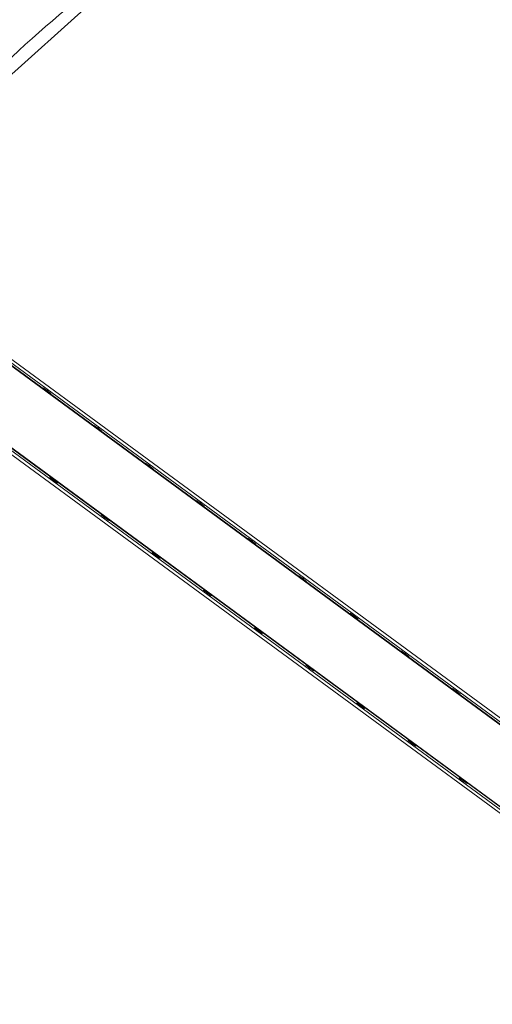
# Model space of a CAD drawing. Header units: metres. Extents: x 135583 to 135939, y 457896 to 458258.
# Tile 135 of 256: x 135681 to 135688, y 458097 to 458112. Entities that reach past the tile are written whole.
import ezdxf

# ---------------------------------------------------------------- set-up
doc = ezdxf.new("R2010")
doc.units = ezdxf.units.M
doc.layers.add('NIEUWE INSTALLATIE', color=250, linetype='Continuous', lineweight=0)

msp = doc.modelspace()

# ---------------------------------------------------------------- linework, layer by layer
at = {"layer": 'NIEUWE INSTALLATIE'}
for p, q in [((135680.115, 458111.136), (135681.879, 458112.714)), ((135715.889, 458081.124), (135675.171, 458111.038)), ((135675.182, 458110.971), (135715.821, 458081.114)), ((135715.779, 458081.107), (135675.188, 458110.929)), ((135675.19, 458110.918), (135715.768, 458081.105)), ((135675.621, 458109.308), (135715.158, 458080.261)), ((135715.156, 458080.272), (135675.626, 458109.314)), ((135675.575, 458109.244), (135715.175, 458080.151)), ((135715.164, 458080.219), (135675.604, 458109.283)), ((135681.069, 458106.608), (135681.075, 458106.617)), ((135681.075, 458106.617), (135681.195, 458106.528)), ((135681.131, 458106.575), (135681.143, 458106.592)), ((135681.139, 458106.569), (135681.131, 458106.575)), ((135681.151, 458106.586), (135681.139, 458106.569)), ((135681.195, 458106.528), (135681.19, 458106.52)), ((135681.873, 458106.018), (135681.879, 458106.026)), ((135681.879, 458106.026), (135681.999, 458105.937)), ((135681.935, 458105.984), (135681.947, 458106.001)), ((135681.943, 458105.979), (135681.935, 458105.984)), ((135681.955, 458105.995), (135681.943, 458105.979)), ((135681.999, 458105.937), (135681.993, 458105.929)), ((135682.677, 458105.427), (135682.682, 458105.435)), ((135682.682, 458105.435), (135682.803, 458105.346)), ((135682.739, 458105.394), (135682.751, 458105.41)), ((135682.747, 458105.388), (135682.739, 458105.394)), ((135682.759, 458105.404), (135682.747, 458105.388)), ((135682.803, 458105.346), (135682.797, 458105.338)), ((135681.183, 458105.209), (135681.188, 458105.218)), ((135681.303, 458105.121), (135681.183, 458105.209)), ((135681.227, 458105.151), (135681.239, 458105.168)), ((135681.247, 458105.162), (135681.235, 458105.146)), ((135681.239, 458105.168), (135681.247, 458105.162)), ((135681.309, 458105.129), (135681.303, 458105.121)), ((135683.48, 458104.837), (135683.486, 458104.845)), ((135683.486, 458104.845), (135683.607, 458104.756)), ((135683.543, 458104.803), (135683.555, 458104.82)), ((135683.551, 458104.797), (135683.543, 458104.803)), ((135683.563, 458104.814), (135683.551, 458104.797)), ((135683.607, 458104.756), (135683.601, 458104.748)), ((135681.986, 458104.619), (135681.992, 458104.627)), ((135682.107, 458104.53), (135681.986, 458104.619)), ((135682.031, 458104.561), (135682.043, 458104.577)), ((135682.051, 458104.571), (135682.039, 458104.555)), ((135682.043, 458104.577), (135682.051, 458104.571)), ((135682.113, 458104.538), (135682.107, 458104.53)), ((135684.284, 458104.246), (135684.29, 458104.254)), ((135684.29, 458104.254), (135684.411, 458104.165)), ((135684.347, 458104.213), (135684.359, 458104.229)), ((135684.355, 458104.207), (135684.347, 458104.213)), ((135684.367, 458104.223), (135684.355, 458104.207)), ((135684.411, 458104.165), (135684.405, 458104.157)), ((135682.79, 458104.028), (135682.796, 458104.036)), ((135682.911, 458103.939), (135682.79, 458104.028)), ((135682.835, 458103.97), (135682.847, 458103.987)), ((135682.855, 458103.981), (135682.843, 458103.964)), ((135682.847, 458103.987), (135682.855, 458103.981)), ((135682.917, 458103.947), (135682.911, 458103.939)), ((135685.088, 458103.655), (135685.094, 458103.663)), ((135685.094, 458103.663), (135685.215, 458103.575)), ((135685.151, 458103.622), (135685.163, 458103.638)), ((135685.159, 458103.616), (135685.151, 458103.622)), ((135685.171, 458103.633), (135685.159, 458103.616)), ((135683.594, 458103.438), (135683.6, 458103.446)), ((135683.715, 458103.349), (135683.594, 458103.438)), ((135685.215, 458103.575), (135685.209, 458103.567)), ((135683.639, 458103.38), (135683.651, 458103.396)), ((135683.659, 458103.39), (135683.647, 458103.374)), ((135683.651, 458103.396), (135683.659, 458103.39)), ((135683.721, 458103.357), (135683.715, 458103.349)), ((135685.892, 458103.065), (135685.898, 458103.073)), ((135685.898, 458103.073), (135686.019, 458102.984)), ((135685.955, 458103.031), (135685.967, 458103.048)), ((135685.963, 458103.025), (135685.955, 458103.031)), ((135685.975, 458103.042), (135685.963, 458103.025)), ((135686.019, 458102.984), (135686.013, 458102.976)), ((135684.398, 458102.847), (135684.404, 458102.855)), ((135684.519, 458102.758), (135684.398, 458102.847)), ((135684.442, 458102.789), (135684.455, 458102.806)), ((135684.463, 458102.8), (135684.451, 458102.783)), ((135684.455, 458102.806), (135684.463, 458102.8)), ((135684.525, 458102.766), (135684.519, 458102.758)), ((135686.696, 458102.474), (135686.702, 458102.482)), ((135686.702, 458102.482), (135686.823, 458102.393)), ((135686.758, 458102.441), (135686.771, 458102.457)), ((135686.767, 458102.435), (135686.758, 458102.441)), ((135686.779, 458102.451), (135686.767, 458102.435)), ((135686.823, 458102.393), (135686.817, 458102.385)), ((135685.202, 458102.256), (135685.208, 458102.264)), ((135685.323, 458102.168), (135685.202, 458102.256)), ((135685.246, 458102.198), (135685.259, 458102.215)), ((135685.267, 458102.209), (135685.254, 458102.192)), ((135685.259, 458102.215), (135685.267, 458102.209)), ((135685.329, 458102.176), (135685.323, 458102.168)), ((135687.5, 458101.883), (135687.506, 458101.892)), ((135687.506, 458101.892), (135687.627, 458101.803)), ((135687.562, 458101.85), (135687.575, 458101.867)), ((135687.57, 458101.844), (135687.562, 458101.85)), ((135687.583, 458101.861), (135687.57, 458101.844)), ((135687.627, 458101.803), (135687.621, 458101.795)), ((135686.006, 458101.666), (135686.012, 458101.674)), ((135686.127, 458101.577), (135686.006, 458101.666)), ((135686.05, 458101.608), (135686.062, 458101.624)), ((135686.071, 458101.618), (135686.058, 458101.602)), ((135686.062, 458101.624), (135686.071, 458101.618)), ((135686.133, 458101.585), (135686.127, 458101.577)), ((135686.81, 458101.075), (135686.816, 458101.083)), ((135686.931, 458100.986), (135686.81, 458101.075)), ((135686.854, 458101.017), (135686.866, 458101.034)), ((135686.874, 458101.028), (135686.862, 458101.011)), ((135686.866, 458101.034), (135686.874, 458101.028)), ((135686.937, 458100.994), (135686.931, 458100.986)), ((135687.614, 458100.484), (135687.62, 458100.493)), ((135687.735, 458100.396), (135687.614, 458100.484)), ((135687.658, 458100.426), (135687.67, 458100.443)), ((135687.678, 458100.437), (135687.666, 458100.421)), ((135687.67, 458100.443), (135687.678, 458100.437)), ((135687.741, 458100.404), (135687.735, 458100.396))]:
    msp.add_line(p, q, dxfattribs=at)
msp.add_arc((135695.117, 458096.221), 21.319, 128.7775, 134.8636, dxfattribs=at)

doc.saveas('drawing.dxf')
